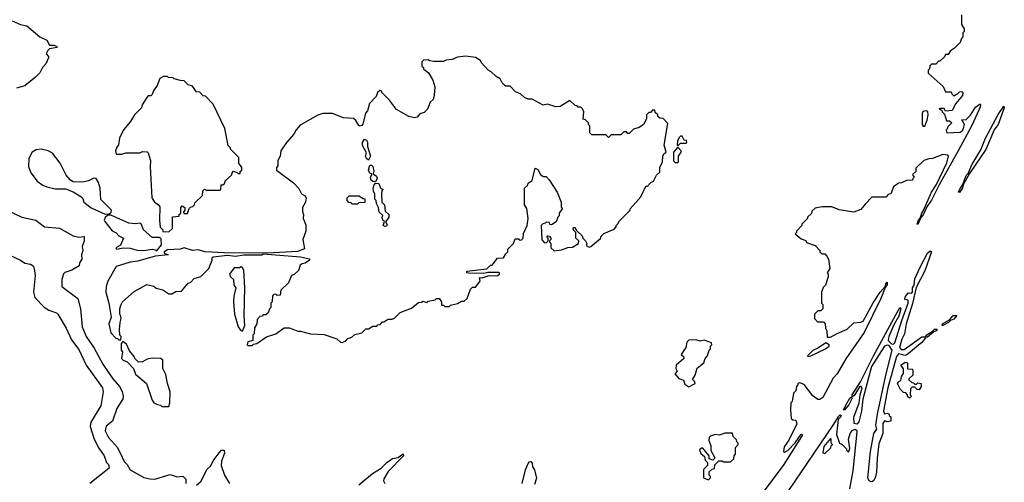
# Model space of a CAD drawing. Extents: x 2240384 to 2404287, y 351326 to 526670.
# Tile 194 of 256: x 2260379 to 2267479, y 513813 to 517150. Entities that reach past the tile are written whole.
import ezdxf

# ---------------------------------------------------------------- set-up
doc = ezdxf.new("R2010")
doc.units = 0

msp = doc.modelspace()

# ---------------------------------------------------------------- linework, layer by layer
at = {"layer": '0CON20XD'}
for points in [[(2267170, 517185), (2267170, 517115), (2267190, 517085), (2267190, 517065), (2267180, 517055), (2267180, 517025), (2267170, 517015), (2267160, 516985), (2267120, 516945), (2267090, 516925), (2267075, 516900), (2267055, 516900), (2267048.3, 516881.7), (2267015, 516850), (2267005, 516850), (2266985, 516830), (2266955, 516830), (2266941.7, 516818.3), (2266940, 516795), (2266930, 516785), (2266930, 516765), (2267038.3, 516668.3), (2267055, 516630), (2267095, 516630), (2267100, 516615), (2267115, 516600), (2267145, 516617.5), (2267155, 516630), (2267173, 516633), (2267180, 516625), (2267177.4, 516602.6), (2267130, 516545), (2267103.8, 516496.2), (2267055, 516490), (2267045, 516510), (2267015, 516510), (2267010, 516505), (2267028.3, 516498.3), (2267030, 516485), (2267048.8, 516468.8), (2267061.7, 516421.7), (2267085, 516420), (2267100, 516405), (2267070, 516375), (2267070, 516365), (2267060, 516355), (2267065, 516333.3), (2267161.7, 516338.3), (2267175, 516347.5), (2267186, 516365), (2267192.5, 516395), (2267171.7, 516428.3), (2267205, 516430), (2267235, 516462.5), (2267271.7, 516518.3), (2267305, 516542.5), (2267308, 516538), (2267305, 516520), (2267245, 516387.5), (2267146.6, 516203.4), (2267010, 515960), (2266955, 515848), (2266920, 515800), (2266895, 515743.3), (2266877, 515723), (2266855, 515672.5), (2266850, 515675), (2266860, 515705), (2266872.5, 515717.5), (2266883.8, 515755), (2266897, 515773), (2266954.4, 515905.6), (2266989.7, 515960.3), (2267065, 516117.5), (2267076.7, 516165), (2267071.7, 516171.7), (2267035, 516177.5), (2266961.7, 516148.3), (2266935, 516147.5), (2266900, 516135), (2266841.7, 516078.3), (2266840, 516055), (2266820, 516035), (2266820, 516025), (2266830, 516015), (2266820, 516005), (2266818.3, 515991.7), (2266775, 515990), (2266737, 515973), (2266715, 515970), (2266680, 515945), (2266660, 515895), (2266641.7, 515888.3), (2266625, 515870), (2266525, 515870), (2266475, 515820), (2266445, 515780), (2266395, 515762.5), (2266288.3, 515778.3), (2266235, 515800), (2266165, 515800), (2266115, 515790), (2266091.7, 515768.3), (2266088.3, 515751.7), (2266060, 515725), (2266060, 515715), (2266020, 515675), (2266020, 515665), (2265980, 515625), (2265980, 515615), (2265970, 515605), (2266015, 515570), (2266048.3, 515558.3), (2266051.7, 515541.7), (2266115, 515520), (2266150, 515485), (2266150, 515475), (2266165, 515460), (2266185, 515460), (2266200, 515445), (2266211.7, 515421.7), (2266220, 515355), (2266202.5, 515325), (2266210, 515315), (2266210, 515295), (2266190, 515235), (2266173, 515217), (2266160, 515185), (2266160, 515105), (2266170, 515095), (2266170, 515065), (2266155, 515050), (2266135, 515050), (2266110, 515025), (2266110, 514995), (2266131.7, 514971.7), (2266175, 514970), (2266187, 514957), (2266190, 514925), (2266200, 514905), (2266200.7, 514860.7), (2266225, 514858.8), (2266273, 514887), (2266345, 514918.1), (2266395, 514963.5), (2266445, 514967.5), (2266461.4, 514975), (2266532.5, 515107.5), (2266584.3, 515185), (2266622.5, 515227.5), (2266624.3, 515245), (2266635, 515256.7), (2266635, 515237.5), (2266620.7, 515219.3), (2266588.3, 515138.3), (2266467.5, 514892.5), (2266335.6, 514704.4), (2266274.1, 514595.9), (2266245.9, 514564.1), (2266170, 514425), (2266150, 514410), (2266135, 514411.2), (2266097.4, 514437.4), (2266035, 514518), (2266005, 514530), (2265990, 514525), (2265990, 514515), (2265980, 514505), (2265977, 514473), (2265960, 514455), (2265950, 514395), (2265940, 514385), (2265937.5, 514335), (2265943, 514273), (2265953, 514263), (2265975, 514260), (2265983.3, 514235), (2265925, 514116.2), (2265892.3, 514067.7), (2265886, 514036), (2265895, 514030), (2265918.7, 514041.3), (2265971.2, 514098.8), (2266015, 514160), (2266023.3, 514155), (2266016.9, 514143.1), (2265883.8, 513935), (2265687.6, 513672.4)], [(2260325, 517142.5), (2260385, 517116.7), (2260430, 517105), (2260525, 517027.5), (2260575, 517002.5), (2260595, 516967.5), (2260625, 516966.7), (2260645, 516958.8), (2260649.3, 516950.7), (2260595, 516938.8), (2260580.9, 516929.1), (2260570, 516905), (2260587.5, 516885), (2260587.5, 516875), (2260568.3, 516831.7), (2260543.9, 516806.1), (2260523, 516767), (2260492.5, 516735), (2260415, 516673.3), (2260355, 516656.7)], [(2262055, 514800), (2262065, 514810), (2262090, 514815), (2262158.3, 514861.7), (2262226.1, 514883.9), (2262285, 514927.5), (2262325, 514926.7), (2262383.6, 514903.6), (2262405, 514903.3), (2262477, 514883), (2262575, 514880), (2262667, 514847), (2262693, 514823), (2262705, 514822.5), (2262728.3, 514831.7), (2262745, 514850), (2262775, 514860), (2262795, 514880), (2262845, 514890), (2262875, 514920), (2262895, 514920), (2262925, 514940), (2262955, 514940), (2262961.7, 514948.3), (2262978.3, 514951.7), (2262995, 514970), (2263005, 514970), (2263035, 514990), (2263065, 514990), (2263085, 515000), (2263123, 515037), (2263205, 515070), (2263255, 515110), (2263277.5, 515112.5), (2263285, 515120), (2263315, 515110), (2263325, 515120), (2263375, 515130), (2263385, 515140), (2263405, 515140), (2263420, 515115), (2263421.7, 515091.7), (2263435, 515090), (2263445, 515080), (2263475, 515080), (2263485, 515090), (2263537, 515103), (2263565, 515120), (2263585, 515120), (2263605, 515140), (2263630, 515205), (2263645, 515220), (2263665, 515220), (2263700, 515265), (2263695, 515290), (2263715, 515287.5), (2263758.3, 515301.7), (2263825, 515304.2), (2263840, 515315), (2263840, 515325), (2263835, 515326.2), (2263755, 515326.7), (2263725, 515318.8), (2263615, 515321.2), (2263602.5, 515325), (2263602.5, 515335), (2263747, 515353), (2263775, 515380), (2263785, 515380), (2263825, 515430), (2263867, 515433), (2263885, 515460), (2263900, 515475), (2263900, 515495), (2263940, 515535), (2263951.7, 515568.3), (2263975, 515570), (2263981.7, 515561.7), (2263995, 515560), (2264010, 515575), (2264013, 515607), (2264037.5, 515665), (2264046.2, 515715), (2264037, 515787), (2264020, 515815), (2264020, 515935), (2264040, 515955), (2264045, 515970), (2264075, 515990), (2264095, 516080), (2264115, 516070), (2264133.6, 516033.6), (2264155, 516020), (2264175, 516020), (2264197.5, 515995), (2264253.8, 515905), (2264282.5, 515835), (2264282.5, 515802.5), (2264290, 515785), (2264270, 515755), (2264270, 515735), (2264260, 515725), (2264248.3, 515691.7), (2264215, 515670), (2264201.7, 515671.7), (2264198.3, 515688.3), (2264175, 515690), (2264168.3, 515681.7), (2264151.7, 515678.3), (2264140, 515665), (2264143, 515563), (2264161.7, 515541.7), (2264175, 515540), (2264190, 515555), (2264190, 515575), (2264180, 515585), (2264185, 515590), (2264198.3, 515588.3), (2264210, 515575), (2264210, 515565), (2264200, 515555), (2264200, 515545), (2264210, 515535), (2264210, 515505), (2264233.6, 515483.6), (2264285, 515490), (2264332.3, 515507.7), (2264365, 515508.8), (2264407.5, 515535), (2264410, 515555), (2264390, 515575), (2264390, 515615), (2264373, 515633), (2264370, 515645), (2264375, 515650), (2264385, 515650), (2264391.7, 515631.7), (2264435, 515590), (2264440, 515575), (2264460, 515555), (2264467.5, 515535), (2264465, 515520), (2264485, 515510), (2264497, 515513), (2264568.3, 515571.7), (2264571.7, 515588.3), (2264591.7, 515608.3), (2264665, 515640), (2264680, 515655), (2264680, 515665), (2264695, 515680), (2264700, 515695), (2264780, 515775), (2264780, 515785), (2264821.7, 515831.7), (2264857, 515873), (2264895, 515950), (2264905, 515950), (2264930, 515975), (2264950, 515985), (2264971.7, 516028.3), (2264995, 516050), (2264994, 516085), (2265013.3, 516125), (2265017.5, 516165), (2265025, 516183.3), (2265040, 516195), (2265026, 516245), (2265051.7, 516401.7), (2265018.3, 516438.3), (2264995, 516440), (2264981.7, 516451.7), (2264980, 516465), (2264961.7, 516481.7), (2264958.3, 516498.3), (2264941.7, 516498.3), (2264928.3, 516481.7), (2264915, 516480), (2264900, 516465), (2264900, 516435), (2264876.4, 516393.6), (2264847, 516373), (2264805, 516360), (2264775, 516330), (2264765, 516330), (2264755, 516340), (2264735, 516340), (2264715, 516320), (2264645, 516320), (2264625, 516300), (2264605, 516320), (2264505, 516320), (2264490, 516335), (2264490, 516385), (2264480, 516395), (2264480, 516405), (2264458.3, 516428.3), (2264443, 516433), (2264447.5, 516485), (2264438.3, 516508.3), (2264425, 516520), (2264405, 516520), (2264398.3, 516528.3), (2264385, 516530), (2264347, 516567), (2264277, 516523), (2264245, 516522.5), (2264185, 516540), (2264155, 516532.5), (2264075, 516577.5), (2264045, 516577.5), (2264018.3, 516588.3), (2263990, 516615), (2263955, 516630), (2263915, 516670), (2263885, 516670), (2263875, 516677.5), (2263857.5, 516695), (2263843, 516723), (2263815, 516740), (2263780, 516775), (2263757.5, 516785), (2263709.5, 516839.5), (2263702.5, 516855), (2263667, 516877), (2263595, 516887.5), (2263535, 516880), (2263497, 516863), (2263455, 516857.5), (2263435, 516847.5), (2263365, 516847.5), (2263333, 516853), (2263325, 516860), (2263291.7, 516858.3), (2263280, 516845), (2263280, 516815), (2263290, 516805), (2263290, 516795), (2263326.4, 516766.4), (2263357.5, 516715), (2263372.5, 516665), (2263367.5, 516605), (2263360, 516575), (2263340, 516555), (2263320, 516505), (2263295, 516480), (2263265, 516470), (2263245, 516447.5), (2263225, 516442.5), (2263185, 516452.5), (2263095, 516502.5), (2263045, 516570), (2262990, 516625), (2262990, 516635), (2262975, 516640), (2262960, 516625), (2262950, 516595), (2262902.5, 516545), (2262887, 516493), (2262872.5, 516475), (2262853.9, 516396.1), (2262845, 516386.7), (2262835, 516382.5), (2262825, 516386.7), (2262803.9, 516423.9), (2262785, 516436.7), (2262715, 516443.3), (2262635, 516473.3), (2262565, 516473.3), (2262529.3, 516460.7), (2262400.7, 516389.3), (2262372.5, 516355), (2262356.4, 516323.6), (2262302.5, 516265), (2262262.5, 516205), (2262257.5, 516165), (2262240, 516135), (2262240, 516095), (2262230, 516085), (2262230, 516065), (2262353, 515973), (2262393, 515933), (2262410, 515895), (2262438.3, 515878.3), (2262443.6, 515863.6), (2262440, 515835), (2262417.5, 515795), (2262417.5, 515765), (2262426.7, 515745), (2262422.5, 515715), (2262433.3, 515695), (2262441.7, 515668.3), (2262442, 515625), (2262420, 515565), (2262431.7, 515498.3), (2262381.7, 515478.3), (2262165, 515466), (2261855, 515468.6), (2261715, 515475.6), (2261665, 515490), (2261624.2, 515484.2), (2261565, 515503.8), (2261535, 515493.8), (2261445, 515490), (2261420, 515475), (2261420, 515465), (2261450, 515455), (2261355, 515444.4), (2261231, 515409), (2261175, 515400.3), (2261075, 515368.8), (2261013.8, 515265), (2261003.3, 515225), (2261001.2, 515185), (2261022.5, 515105), (2261037.5, 515005), (2261021.2, 514955), (2261035, 514890), (2261071.7, 514851.7), (2261085, 514850), (2261095, 514840), (2261108.3, 514841.7), (2261110, 514865), (2261100, 514875), (2261097.5, 514915), (2261103.6, 514966.4), (2261110, 514995), (2261107, 515017), (2261100, 515025), (2261100, 515065), (2261108.3, 515091.7), (2261120, 515115), (2261205, 515190), (2261295, 515240), (2261347, 515227), (2261363, 515213), (2261411.7, 515201.7), (2261455, 515172.5), (2261477, 515173), (2261505, 515190), (2261545, 515192.5), (2261595, 515250), (2261610, 515255), (2261636.4, 515283.6), (2261685, 515297.5), (2261742.5, 515355), (2261767.5, 515415), (2261767.5, 515435), (2261775, 515440), (2261878.3, 515451.7), (2261935, 515444.2), (2261995, 515453.3), (2262125.5, 515454.5), (2262135, 515460), (2262405, 515440), (2262470, 515425), (2262470, 515415), (2262437, 515393), (2262415, 515390), (2262401.7, 515378.3), (2262388.3, 515341.7), (2262358.3, 515311.7), (2262340, 515305), (2262318.3, 515251.7), (2262261.7, 515198.3), (2262258.3, 515161.7), (2262235, 515160), (2262228.3, 515168.3), (2262215, 515170), (2262201.7, 515158.3), (2262200, 515115), (2262190, 515105), (2262190, 515075), (2262180, 515065), (2262170, 515035), (2262155, 515020), (2262135, 515020), (2262128.3, 515011.7), (2262111.7, 515008.3), (2262091.7, 514988.3), (2262090, 514955), (2262073, 514927), (2262070, 514885), (2262060, 514875), (2262060, 514835), (2262023, 514827), (2262020, 514805), (2262025, 514800), (2262055, 514800)], [(2261455, 515620), (2261480, 515645), (2261481.7, 515728.3), (2261528.3, 515731.7), (2261530, 515745), (2261540, 515755), (2261540, 515795), (2261551.7, 515808.3), (2261570, 515795), (2261570, 515775), (2261560, 515765), (2261561.7, 515751.7), (2261588.3, 515751.7), (2261601.7, 515788.3), (2261611.7, 515798.3), (2261628.3, 515801.7), (2261640, 515815), (2261641.7, 515828.3), (2261698.3, 515881.7), (2261700, 515915), (2261711.7, 515928.3), (2261725, 515920), (2261825, 515920), (2261830, 515925), (2261831.7, 515958.3), (2261845, 515960), (2261858.3, 515971.7), (2261861.7, 515988.3), (2261908.3, 516031.7), (2261910, 516045), (2261921.7, 516058.3), (2261948.3, 516048.3), (2261955, 516040), (2261968.3, 516041.7), (2261970, 516055), (2261980, 516065), (2261980, 516085), (2261960, 516115), (2261960, 516155), (2261900, 516215), (2261900, 516225), (2261883, 516243), (2261857.5, 516365), (2261775, 516540), (2261718.3, 516598.3), (2261701.7, 516601.7), (2261678.3, 516628.3), (2261655, 516630), (2261625, 516670), (2261595, 516680), (2261565, 516710), (2261538.3, 516711.7), (2261493, 516723), (2261485, 516730), (2261453, 516733), (2261445, 516740), (2261415, 516740), (2261390, 516725), (2261370, 516675), (2261343, 516637), (2261335, 516610), (2261325, 516600), (2261305, 516600), (2261295, 516590), (2261263, 516537), (2261257.5, 516515), (2261207.5, 516465), (2261177.5, 516415), (2261127.5, 516355), (2261097.5, 516295), (2261091.7, 516248.3), (2261078.3, 516231.7), (2261070, 516205), (2261075, 516180), (2261115, 516180), (2261145, 516190), (2261245, 516190), (2261265, 516200), (2261297, 516197), (2261305, 516190), (2261321.2, 516135), (2261319.5, 516089.5), (2261331.2, 515865), (2261350, 515835), (2261378, 515818), (2261389.3, 515799.3), (2261387.5, 515705), (2261393, 515653), (2261410, 515635), (2261411.7, 515621.7), (2261455, 515620)], [(2266905, 516382.5), (2266923.3, 516425), (2266930, 516465), (2266928.3, 516488.3), (2266915, 516492.5), (2266891.7, 516488.3), (2266887, 516473), (2266887.5, 516395), (2266895, 516382.5), (2266905, 516382.5)], [(2267155, 515902.5), (2267150, 515905), (2267155, 515922.5), (2267179.3, 515960.7), (2267203.6, 516025), (2267218.8, 516041.2), (2267245, 516102), (2267308.7, 516211.3), (2267343.9, 516295), (2267435, 516467.1), (2267476.4, 516526.4), (2267479.2, 516515), (2267436, 516395), (2267407.1, 516355), (2267346.9, 516213.1), (2267228.8, 516041.2), (2267181.7, 515958.3), (2267177.1, 515935), (2267155, 515902.5)], [(2262895, 516137.5), (2262878.8, 516148.8), (2262873.8, 516165), (2262879.3, 516189.3), (2262851.4, 516241.4), (2262850, 516265), (2262865, 516287.5), (2262880, 516280), (2262887.1, 516267.1), (2262886.2, 516235), (2262908.8, 516165), (2262895, 516137.5)], [(2265125, 516240), (2265145, 516260), (2265185, 516260), (2265190, 516265), (2265188.3, 516278.3), (2265171.7, 516281.7), (2265155, 516310), (2265145, 516310), (2265135, 516300), (2265122.5, 516275), (2265120, 516245), (2265125, 516240)], [(2260995, 515747.5), (2261025, 515750), (2261038.3, 515761.7), (2261040, 515775), (2260963, 515853), (2260960, 515935), (2260947.5, 515975), (2260930, 516005), (2260913, 516007), (2260875, 515987.5), (2260835, 515977.5), (2260765, 515980), (2260745, 515992.5), (2260715, 516027.5), (2260670, 516115), (2260615, 516186.7), (2260585, 516203.8), (2260535, 516216.2), (2260498.3, 516211.7), (2260470, 516195), (2260445, 516150), (2260442.3, 516092.3), (2260458.8, 516045), (2260505.9, 515985.9), (2260545, 515956.7), (2260575, 515943.3), (2260635, 515930), (2260709.3, 515929.3), (2260765, 515907.5), (2260820, 515875), (2260835, 515860), (2260842.5, 515835), (2260895, 515792.5), (2260995, 515747.5)], [(2265125, 516120), (2265130, 516125), (2265130, 516165), (2265150, 516195), (2265150, 516205), (2265125, 516230), (2265092.5, 516195), (2265093, 516133), (2265105, 516120), (2265125, 516120)], [(2262945, 515980), (2262925, 515982.5), (2262910, 515995), (2262908.8, 516015), (2262920, 516035), (2262903.6, 516043.6), (2262893.3, 516065), (2262905, 516100), (2262915, 516100), (2262925, 516090), (2262932.5, 516057.5), (2262928.3, 516038.3), (2262951.2, 516021.2), (2262957, 516007), (2262945, 515980)], [(2263015, 515657.5), (2263000, 515665), (2263010, 515695), (2262997.5, 515705), (2262992.5, 515725), (2262997, 515737), (2262971.2, 515761.2), (2262967.5, 515795), (2262953, 515823), (2262950, 515845), (2262940, 515855), (2262940, 515895), (2262930.7, 515910.7), (2262928.8, 515935), (2262935, 515960), (2262945, 515970), (2262968.3, 515968.3), (2262980, 515935), (2263000, 515925), (2262990, 515915), (2262987.5, 515895), (2262990, 515835), (2263010, 515815), (2263015, 515770), (2263040, 515745), (2263040, 515725), (2263020, 515695), (2263020, 515685), (2263030, 515675), (2263025, 515660), (2263015, 515657.5)], [(2262815, 515820), (2262775, 515820), (2262768.3, 515828.3), (2262751.7, 515831.7), (2262740, 515845), (2262740, 515865), (2262755, 515880), (2262825, 515880), (2262855, 515860), (2262868.3, 515858.3), (2262868.3, 515831.7), (2262825, 515830), (2262815, 515820)], [(2260275, 515784.3), (2260395, 515724.4), (2260495, 515704.2), (2260556.8, 515656.8), (2260665, 515647.3), (2260765, 515590.7), (2260805, 515582.5), (2260845, 515585.5), (2260845, 515553.3), (2260830.5, 515515), (2260834, 515485), (2260825.3, 515455), (2260827.2, 515422.8), (2260810, 515395), (2260807.8, 515375), (2260755, 515343.1), (2260705, 515325.8), (2260694.4, 515315.6), (2260682.6, 515275), (2260683.8, 515225), (2260798.2, 515138.2), (2260816.4, 515065), (2260830.6, 514935), (2260857.3, 514865), (2260915, 514779.6), (2260978.1, 514665), (2261050.2, 514560.2), (2261097.6, 514505), (2261116.9, 514466.9), (2261125.7, 514435), (2261122.5, 514415), (2261078.9, 514345), (2261048.9, 514255), (2261002.9, 514217.1), (2260995.8, 514185), (2261019.1, 514135), (2261085.1, 514065.1), (2261117.1, 513995), (2261131.9, 513961.9), (2261155, 513941.2), (2261175, 513904), (2261275, 513848), (2261316.8, 513836.8), (2261354.5, 513834.5), (2261465, 513868.6), (2261515, 513853.3), (2261555, 513856.7), (2261577.5, 513835), (2261577.5, 513805)], [(2261365, 515480), (2261402.5, 515525), (2261398.3, 515568.3), (2261385, 515580), (2261335, 515580), (2261272.5, 515635), (2261255, 515677.5), (2261245, 515682.5), (2261215, 515677.5), (2261165, 515682.5), (2261035, 515740), (2261015, 515740), (2260995, 515722.5), (2260988.8, 515705), (2260992, 515695), (2261045, 515627.5), (2261075, 515612.5), (2261095, 515590), (2261127.5, 515575), (2261106.2, 515523.8), (2261073.3, 515505), (2261077.5, 515495), (2261125, 515504.2), (2261175, 515500.9), (2261225, 515487.2), (2261275, 515485.5), (2261335, 515495.8), (2261358.8, 515488.8), (2261365, 515480)], [(2266525, 513816.2), (2266515, 513817.5), (2266504.5, 513824.5), (2266495.5, 513845.5), (2266513.6, 514035), (2266538.2, 514165), (2266558.8, 514195), (2266551.9, 514225), (2266564.5, 514305.5), (2266624.5, 514585.5), (2266670.9, 514765), (2266648.6, 514798.6), (2266635, 514802.7), (2266614.2, 514795.8), (2266521.9, 514648.1), (2266457.8, 514412.2), (2266450, 514325), (2266430.9, 514249.1), (2266415, 514232.5), (2266396.7, 514236.7), (2266393, 514283), (2266432.5, 514385), (2266438.8, 514445), (2266453.3, 514495), (2266445, 514507.5), (2266435, 514502.5), (2266397.7, 514442.3), (2266385, 514430), (2266382.9, 514445), (2266441.4, 514538.6), (2266535, 514725.6), (2266725, 515073.3), (2266733.3, 515065), (2266718.3, 515011.7), (2266681.8, 514948.2), (2266645.4, 514865), (2266641.1, 514835), (2266665, 514810.6), (2266679.6, 514810.4), (2266690.4, 514819.6), (2266739.5, 514979.5), (2266785.8, 515105), (2266785, 515127.5), (2266761.7, 515131.7), (2266765, 515147.5), (2266785, 515180), (2266805, 515177.5), (2266816.2, 515183.8), (2266817.5, 515215), (2266830, 515235), (2266835, 515280), (2266873.5, 515365), (2266925, 515465.8), (2266945, 515483.3), (2266953.3, 515475), (2266905, 515337.5), (2266843, 515217), (2266817, 515103), (2266771.2, 514955), (2266760, 514885), (2266740, 514845), (2266724, 514785), (2266735, 514770), (2266758.1, 514771.9), (2266885, 514862), (2266903.3, 514863.3), (2266910, 514855), (2266885, 514822), (2266776.7, 514733.3), (2266761.2, 514728.8), (2266736.7, 514735), (2266715, 514739.2), (2266700.6, 514719.4), (2266638.1, 514495), (2266608.3, 514328.3), (2266615, 514307.5), (2266635, 514312.5), (2266650, 514305), (2266650, 514295), (2266660, 514285), (2266660, 514255), (2266635, 514250), (2266615, 514257.5), (2266603.6, 514236.4), (2266602.5, 514165), (2266575, 514090), (2266562.1, 513987.9), (2266558, 513885), (2266548.8, 513845), (2266535, 513823.3), (2266525, 513816.2)], [(2260276.7, 515465), (2260384.3, 515415), (2260415, 515393.3), (2260455.8, 515385.8), (2260476.9, 515375), (2260484.3, 515355), (2260490, 515305), (2260479.4, 515185), (2260488.1, 515145), (2260556.4, 515076.4), (2260590, 515055), (2260643.8, 515035), (2260652.9, 515025), (2260714.2, 514925), (2260751.7, 514841.7), (2260805, 514770.9), (2260858.4, 514658.4), (2260975.5, 514495), (2260980.6, 514465), (2260963.1, 514365), (2260892.3, 514247.7), (2260887.2, 514215), (2260916.4, 514125), (2260949.4, 514059.4), (2260988.5, 514005), (2261005, 513955.8), (2261020.5, 513940.5), (2261024.5, 513915), (2260884.3, 513805)], [(2261985, 514902.5), (2262002.5, 514945), (2261998, 515015), (2262001.4, 515215), (2261995, 515340), (2261985, 515362.5), (2261975, 515367.5), (2261965, 515360), (2261925, 515360), (2261892.5, 515315), (2261900, 515295), (2261920, 515275), (2261922.5, 515235), (2261937.5, 515215), (2261922.5, 515155), (2261920, 515115), (2261927.5, 515025), (2261953.3, 514935), (2261970.7, 514910.7), (2261985, 514902.5)], [(2267035, 514943.3), (2267030, 514945), (2267034.3, 514955.7), (2267084.1, 514985.9), (2267110, 515015), (2267137, 515017), (2267115, 514989.2), (2267090, 514980), (2267076.2, 514965), (2267035, 514943.3)], [(2266925, 514860), (2266910, 514860), (2266916.7, 514875), (2266959.3, 514900.7), (2266975, 514918), (2266995, 514917.5), (2266988.8, 514905), (2266970.7, 514899.3), (2266925, 514860)], [(2265205, 514502.5), (2265250, 514525), (2265248.3, 514538.3), (2265230, 514555), (2265250, 514585), (2265263.8, 514636.2), (2265312.5, 514675), (2265323, 514707), (2265340, 514725), (2265350, 514765), (2265360, 514775), (2265360, 514795), (2265370, 514805), (2265368.3, 514818.3), (2265315, 514837.5), (2265285, 514830), (2265255, 514840), (2265205, 514837.5), (2265190, 514825), (2265182.5, 514785), (2265150, 514735), (2265167, 514717), (2265167.5, 514705), (2265113, 514657), (2265110, 514635), (2265120, 514615), (2265102.5, 514595), (2265131.7, 514561.7), (2265165, 514550), (2265175, 514520), (2265205, 514502.5)], [(2261455, 514360), (2261462.5, 514385), (2261463.3, 514465), (2261443.8, 514525), (2261431.7, 514591.7), (2261410, 514635), (2261410, 514695), (2261396.4, 514706.4), (2261335, 514708), (2261298.3, 514701.7), (2261265, 514682.5), (2261235, 514680), (2261210, 514705), (2261205, 514720), (2261171.7, 514761.7), (2261149.3, 514809.3), (2261121.7, 514828.3), (2261110, 514815), (2261110, 514765), (2261120, 514755), (2261112.5, 514705), (2261125, 514693.3), (2261153, 514683), (2261200, 514635), (2261213.6, 514593.6), (2261292.5, 514525), (2261333.3, 514405), (2261347, 514387), (2261373, 514373), (2261395, 514370), (2261405, 514360), (2261455, 514360)], [(2266065, 514720), (2266085, 514724.2), (2266188.6, 514775), (2266216, 514795), (2266216.7, 514805), (2266192, 514818), (2266132, 514778), (2266100, 514765), (2266060, 514725), (2266065, 514720)], [(2266795, 514420), (2266781.7, 514431.7), (2266780, 514445), (2266768.3, 514458.3), (2266751.7, 514461.7), (2266731.7, 514481.7), (2266708.6, 514525), (2266715, 514537.1), (2266733.3, 514546.7), (2266737.5, 514575), (2266751.7, 514598.3), (2266751.7, 514631.7), (2266732.7, 514657.3), (2266765, 514680), (2266780, 514675), (2266781.7, 514631.7), (2266815, 514630), (2266820, 514625), (2266820, 514585), (2266791.7, 514558.3), (2266791.7, 514551.7), (2266811.7, 514531.7), (2266825, 514530), (2266835, 514520), (2266845, 514520), (2266855, 514530), (2266880, 514525), (2266880, 514505), (2266865, 514480), (2266851.7, 514481.7), (2266835, 514500), (2266815, 514500), (2266801.7, 514488.3), (2266800, 514445), (2266810, 514435), (2266795, 514420)], [(2266325, 514332.5), (2266320, 514335), (2266345, 514386.2), (2266365, 514418.8), (2266378.3, 514428.3), (2266380, 514415), (2266358.3, 514371.7), (2266325, 514332.5)], [(2265789, 513551), (2266246.2, 514225), (2266285, 514288.8), (2266295, 514298.8), (2266302.5, 514295), (2266298.3, 514281.7), (2266280, 514265), (2266268.3, 514158.3), (2266290, 514095), (2266310, 514085), (2266340, 514055), (2266340, 514045), (2266355, 514030), (2266366.1, 514056.1), (2266356.7, 514125), (2266366.7, 514165), (2266382.5, 514187.5), (2266404, 514196), (2266415, 514186.7), (2266416.4, 514176.4), (2266386.2, 513896.2), (2266363.8, 513765)], [(2265345, 513830), (2265360, 513845), (2265360, 513855), (2265350, 513865), (2265351.7, 513888.3), (2265371.7, 513908.3), (2265388.3, 513911.7), (2265391.7, 513938.3), (2265421.7, 513968.3), (2265441.7, 513968.3), (2265455, 513960), (2265505, 513960), (2265528.3, 513981.7), (2265530, 514005), (2265540, 514015), (2265540, 514065), (2265560, 514085), (2265560, 514095), (2265550, 514105), (2265548.3, 514118.3), (2265523, 514143), (2265518.3, 514168.3), (2265463.6, 514166.4), (2265425, 514152.5), (2265395, 514156.7), (2265360, 514145), (2265350, 514135), (2265347.5, 514115), (2265362.5, 514075), (2265363, 514043), (2265390, 513995), (2265390, 513985), (2265378.3, 513971.7), (2265351.7, 513981.7), (2265350, 514005), (2265305, 514060), (2265295, 514060), (2265281.7, 514048.3), (2265291.7, 514021.7), (2265318.3, 513998.3), (2265321.7, 513971.7), (2265340, 513955), (2265340, 513935), (2265310, 513905), (2265310, 513845), (2265345, 513830)], [(2266185, 514020), (2266228.3, 514061.7), (2266230, 514075), (2266240, 514085), (2266230, 514095), (2266230, 514125), (2266225, 514130), (2266178.3, 514071.7), (2266170, 514025), (2266185, 514020)], [(2261655, 513792.5), (2261687.9, 513822.1), (2261729.4, 513905), (2261758, 513932), (2261775, 513967.5), (2261816.7, 514025), (2261835, 514044.4), (2261854.2, 514044.2), (2261856.3, 514023.7), (2261834.3, 513965.7), (2261832.5, 513935), (2261855.6, 513865), (2261890.8, 513805)], [(2262825, 513794.5), (2262924.2, 513875.8), (2262985.8, 513914.2), (2263026.5, 513955), (2263067.1, 513985), (2263107.1, 513992.9), (2263145, 514019.2), (2263147.5, 514005), (2263035, 513890), (2263005, 513837.5), (2263003.6, 513823.6), (2263012.5, 513805)], [(2264002.1, 513805), (2264026.6, 513903.4), (2264045, 513947.5), (2264055, 513960), (2264065, 513962.5), (2264075, 513950), (2264076.2, 513925), (2264092.4, 513902.4), (2264106.9, 513843.1), (2264092, 513798)]]:
    msp.add_lwpolyline(points, dxfattribs=at)

doc.saveas('drawing.dxf')
